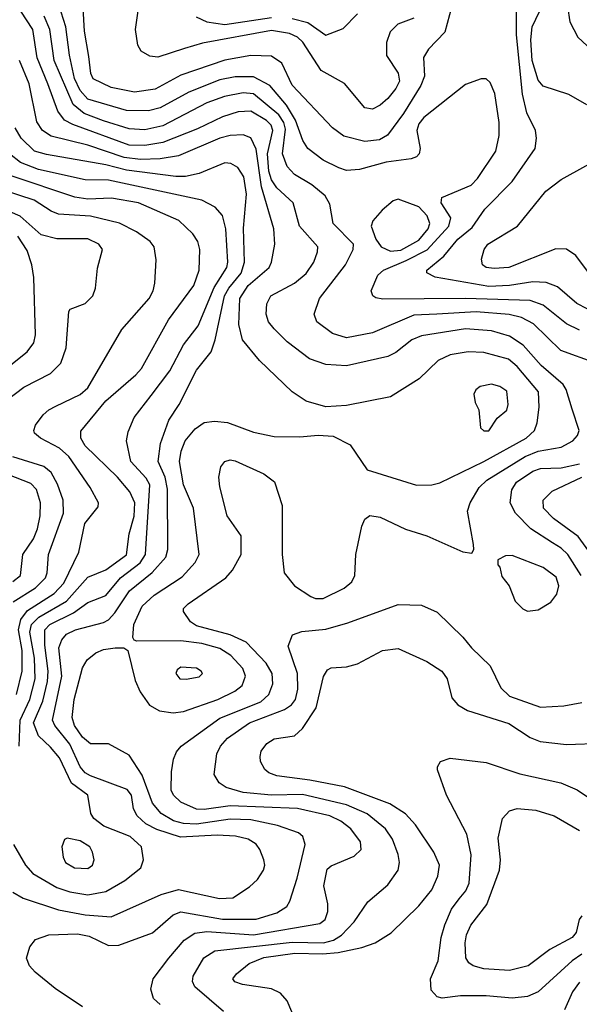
# Model space of a CAD drawing. Extents: x 997028 to 1115134, y 536408 to 618974.
# Tile 135 of 256: x 1029022 to 1031185, y 544627 to 548433. Entities that reach past the tile are written whole.
import ezdxf

# ---------------------------------------------------------------- set-up
doc = ezdxf.new("R2010")
doc.units = 0

msp = doc.modelspace()

# ---------------------------------------------------------------- linework, layer by layer
at = {"layer": '0CON10XD'}
for points in [[(1030692.2, 548485), (1030665.2, 548384.8), (1030601.4, 548318.6), (1030582.7, 548287.3), (1030585.9, 548215), (1030571.6, 548178.4), (1030505, 548070), (1030443.2, 547986.8), (1030411.9, 547968.1), (1030355, 547961.9), (1030275, 547983.2), (1030230.9, 548015), (1030075, 548180.3), (1030035.2, 548265.2), (1029995, 548291.6), (1029915, 548294.8), (1029815, 548277), (1029645, 548219.1), (1029545, 548163.7), (1029465, 548152.7), (1029375, 548171), (1029305, 548204.6), (1029296, 548225), (1029289.3, 548290.8), (1029271.5, 548388.5), (1029263.7, 548546.3)], [(1031129.4, 548545), (1031148.6, 548425), (1031179.2, 548365), (1031232.9, 548315)], [(1029565, 544626.4), (1029538.9, 544648.9), (1029528.8, 544685), (1029537.3, 544725), (1029598, 544805), (1029656.8, 544875), (1029698, 544902), (1029745, 544908.9), (1029925, 544895.1), (1030181.4, 544938.6), (1030201.8, 544955), (1030212.9, 544985), (1030212.2, 545015), (1030196.7, 545085), (1030210.4, 545149.6), (1030225, 545162.2), (1030315, 545198.9), (1030341.1, 545225), (1030339.1, 545255), (1030302.1, 545305), (1030262.5, 545335), (1030220.5, 545355), (1030095, 545383.3), (1029835.4, 545394.6), (1029735, 545379.5), (1029705, 545381), (1029645, 545408.8), (1029616.1, 545435), (1029607.3, 545455), (1029608, 545525), (1029615.9, 545574.1), (1029627.5, 545602.5), (1029645.2, 545624.8), (1029795, 545733.3), (1029953.8, 545796.2), (1029984.7, 545825), (1030000, 545865), (1029997.3, 545905), (1029974.2, 545945), (1029896.4, 546026.4), (1029835.4, 546055.4), (1029705, 546089.6), (1029681.9, 546105), (1029654.3, 546145), (1029655, 546156.2), (1029672.5, 546175), (1029818.1, 546275), (1029844.4, 546305), (1029878.1, 546365), (1029877.3, 546437.3), (1029823.5, 546515), (1029795, 546627.5), (1029791.1, 546665), (1029798.6, 546705), (1029815, 546725.6), (1029835, 546731.1), (1029855, 546727.5), (1029965, 546678), (1030006.6, 546646.6), (1030036.2, 546555), (1030036.2, 546365), (1030043.8, 546295), (1030083.8, 546245), (1030146.4, 546203.6), (1030165.6, 546195.6), (1030195, 546195.6), (1030275.7, 546235), (1030305, 546259.4), (1030316.8, 546285), (1030321.1, 546365), (1030343.6, 546475), (1030355, 546502), (1030375, 546516.9), (1030415, 546509.4), (1030513.1, 546463.1), (1030595, 546438.1), (1030735, 546376.2), (1030768.8, 546371.2), (1030777.5, 546385), (1030776.2, 546403.8), (1030752.6, 546532.6), (1030762.7, 546565), (1030798.1, 546625), (1030826.7, 546653.3), (1030975, 546744.8), (1031025, 546764.8), (1031115, 546780.2), (1031159.5, 546805), (1031177.5, 546825), (1031183.6, 546845), (1031156.9, 546926.9), (1031133.7, 547003.7), (1031122.5, 547022.5), (1031036.6, 547096.6), (1030968.2, 547175), (1030915, 547209.8), (1030845, 547230.6), (1030745, 547238), (1030575, 547210.5), (1030537.5, 547195), (1030475, 547146.4), (1030445, 547130.4), (1030285, 547095.3), (1030205, 547100), (1030142.1, 547122.1), (1030055, 547187.9), (1030005, 547237.3), (1029983.9, 547265), (1029974.6, 547295), (1029976.4, 547335), (1029992.5, 547365), (1030083.6, 547415), (1030128.5, 547451.5), (1030158, 547495), (1030173.1, 547535), (1030173.9, 547555), (1030103.1, 547635), (1030078.9, 547725), (1030015, 547782.7), (1029995, 547813.4), (1029985, 547847.1), (1029979.1, 547915), (1029999.5, 548005), (1029993, 548025), (1029975, 548042.6), (1029915, 548079.1), (1029866.2, 548076.2), (1029805, 548057.6), (1029708.8, 548011.2), (1029575, 547958.3), (1029505, 547946.4), (1029445, 547948.3), (1029227.5, 548027.5), (1029195.3, 548045), (1029169.4, 548079.4), (1029130.3, 548185), (1029088.9, 548285), (1029072.7, 548395), (1029026.4, 548466.4)], [(1031185, 547232.7), (1031135, 547257.1), (1031045, 547329.3), (1030995, 547347.1), (1030744.6, 547355.4), (1030425, 547352.5), (1030397.8, 547357.8), (1030386.2, 547365), (1030380, 547385), (1030405.6, 547445), (1030428.1, 547465), (1030515, 547501.4), (1030597.1, 547542.9), (1030680.2, 547635), (1030687.5, 547667.5), (1030650.8, 547725), (1030653.3, 547745), (1030766.7, 547793.3), (1030791, 547819), (1030861.9, 547925), (1030874.3, 547985), (1030875.2, 548035.2), (1030857.9, 548147.9), (1030840.6, 548190.6), (1030825, 548203.8), (1030805, 548204), (1030745, 548182.2), (1030584, 548055), (1030565, 548030.5), (1030556.8, 548005), (1030569.6, 547935), (1030565.7, 547915), (1030555, 547902.6), (1030535, 547894.4), (1030437.7, 547882.3), (1030335, 547853.8), (1030285, 547850), (1030255, 547860), (1030195, 547890), (1030135.5, 547935), (1030115.6, 547965.6), (1030087.3, 548045), (1030052.3, 548102.3), (1029988.6, 548178.6), (1029925, 548212.5), (1029855, 548212.3), (1029795, 548200), (1029675, 548153.3), (1029565, 548092.4), (1029519.1, 548080.9), (1029435, 548082), (1029285, 548126), (1029255, 548158.6), (1029233.9, 548205), (1029214, 548296), (1029200.3, 548405), (1029182.5, 548462.5)], [(1030545, 548438.2), (1030482.9, 548415), (1030454.1, 548385.9), (1030439.5, 548345), (1030438.9, 548295), (1030485, 548225.6), (1030489.3, 548195), (1030475, 548166.4), (1030445, 548128.5), (1030415, 548102.7), (1030385, 548087.5), (1030355, 548091.9), (1030276.7, 548186.7), (1030186.8, 548236.8), (1030116.5, 548346.5), (1030095, 548365.7), (1030065, 548380), (1029995, 548390.6), (1029728.3, 548341.7), (1029658.6, 548321.4), (1029555, 548287.5), (1029525, 548291.9), (1029491.3, 548311.3), (1029478, 548335), (1029469.2, 548395), (1029482.5, 548485)], [(1031215, 547315.2), (1031175.5, 547335.5), (1031100, 547400), (1031056.7, 547416.7), (1031005, 547419.1), (1030915, 547405.4), (1030835, 547401.5), (1030627.1, 547437.1), (1030595, 547454.2), (1030595.7, 547465), (1030661.5, 547518.5), (1030715, 547584.4), (1030770.3, 547629.7), (1030818.9, 547701.1), (1030925, 547807.5), (1031014.6, 547935.4), (1031019.5, 547975), (1031015.7, 548004.3), (1030982.3, 548072.3), (1030964.5, 548144.5), (1030941.4, 548375), (1030941.8, 548475)], [(1031214.2, 548104.2), (1031143.6, 548143.6), (1031045, 548176.1), (1031025, 548198.5), (1031002.2, 548275), (1030997.1, 548355), (1031002.4, 548405), (1031030.7, 548465)], [(1031248, 547105), (1031113.7, 547153.7), (1031007.8, 547257.8), (1030961.5, 547281.5), (1030913.8, 547293.8), (1030786.2, 547303.8), (1030634.2, 547294.2), (1030545, 547290.2), (1030385, 547222.5), (1030285, 547203.6), (1030230.1, 547220.1), (1030170.5, 547265), (1030159.6, 547295), (1030180.4, 547355), (1030280.3, 547485), (1030310.4, 547545), (1030311.2, 547565), (1030233.8, 547645), (1030220.2, 547720.2), (1030202.6, 547752.6), (1030150.8, 547795), (1030083.8, 547835), (1030054.8, 547864.8), (1030037.3, 547915), (1030049.1, 548009.1), (1030042.1, 548035), (1030023.7, 548065), (1029925, 548146.4), (1029885, 548150.3), (1029813.5, 548136.5), (1029745, 548112.1), (1029575, 548022.3), (1029505, 548007.6), (1029445, 548010.6), (1029345, 548042.5), (1029270.5, 548070.5), (1029227.8, 548105), (1029154.5, 548275), (1029138.3, 548395), (1029116.7, 548446.7)], [(1029704.3, 548444.3), (1029744.9, 548424.9), (1029815, 548414.1), (1029995, 548441.8)], [(1030075, 548437.8), (1030135, 548421.5), (1030205, 548373.3), (1030271.5, 548398.5), (1030326.7, 548455)], [(1029265, 544617.5), (1029158.3, 544688.3), (1029081.2, 544751.2), (1029059.6, 544775), (1029048.4, 544805), (1029060.7, 544849.3), (1029082.4, 544877.6), (1029134.7, 544895.3), (1029245, 544899), (1029290.6, 544890.6), (1029365, 544854.1), (1029405, 544855.3), (1029535, 544902.5), (1029615, 544972.5), (1029645, 544984.3), (1029805, 544955.7), (1029935, 544955.9), (1030015, 544980), (1030053.8, 545005), (1030066.2, 545025), (1030094.6, 545114.6), (1030124.6, 545245), (1030115.5, 545275), (1030099.4, 545289.4), (1030018.3, 545318.3), (1029915, 545339.4), (1029835, 545342.4), (1029705, 545323.1), (1029655, 545325.1), (1029615.8, 545335.8), (1029568.6, 545365), (1029535, 545404.1), (1029495, 545512.5), (1029445, 545590), (1029365, 545633.1), (1029295, 545633.9), (1029265, 545659.4), (1029233.3, 545705), (1029224, 545735), (1029231.6, 545805), (1029265, 545927.1), (1029281.9, 545958.1), (1029315.7, 545985), (1029345, 545998), (1029390, 546005), (1029424.3, 546004.3), (1029440, 545995), (1029468.5, 545878.5), (1029487.7, 545835), (1029523.4, 545783.4), (1029561.5, 545761.5), (1029615, 545753.9), (1029655, 545758.8), (1029787.5, 545805), (1029853.1, 545836.9), (1029881.2, 545858.8), (1029894.2, 545895), (1029883.7, 545925), (1029838.2, 545975), (1029795, 546002.1), (1029725, 546022.1), (1029645, 546032.4), (1029475, 546030), (1029464.2, 546034.2), (1029459.2, 546045), (1029463.2, 546095), (1029495, 546166.2), (1029541.2, 546208.8), (1029650.2, 546279.8), (1029699.3, 546335), (1029714.7, 546365), (1029693.1, 546545), (1029654.8, 546635), (1029639.5, 546725), (1029645.3, 546764.7), (1029661.5, 546805), (1029699.2, 546850.8), (1029735, 546876.2), (1029775, 546881.5), (1029825, 546875.3), (1029925, 546838.4), (1030005, 546821.3), (1030105, 546820.9), (1030175, 546827.5), (1030232.7, 546822.7), (1030299.1, 546789.1), (1030365, 546693.3), (1030555, 546633.5), (1030614.5, 546634.5), (1030645, 546642.1), (1030815.1, 546724.9), (1030979.3, 546815), (1031010.9, 546845), (1031021.8, 546875), (1031030, 546935), (1031026.8, 546995), (1030945, 547092.6), (1030910.9, 547120.9), (1030816.1, 547146.1), (1030755, 547148.6), (1030685, 547137.5), (1030638.5, 547115), (1030565.7, 547044.3), (1030455.4, 546974.6), (1030285, 546941.5), (1030205, 546936.4), (1030128.8, 546958.8), (1030075, 546994.5), (1029949.1, 547115), (1029882.3, 547195), (1029869, 547255), (1029872.3, 547355), (1029905, 547405.6), (1029985.4, 547475), (1029994.6, 547495), (1030007.9, 547565), (1030004, 547625), (1029956.4, 547786.4), (1029935, 547932.2), (1029915, 547976.1), (1029885, 547987.7), (1029835, 547985.6), (1029795, 547974.8), (1029635, 547906), (1029565.1, 547894.9), (1029488, 547892), (1029425, 547900.2), (1029285, 547948.5), (1029142.7, 547982.7), (1029110.3, 548005), (1029088.1, 548038.1), (1029058.4, 548185), (1029021.2, 548275)], [(1028995, 545060.4), (1029035, 545037.2), (1029171.9, 544991.9), (1029275, 544973.3), (1029375, 544964.7), (1029568.4, 545051.6), (1029635, 545070), (1029794, 545036), (1029845, 545038), (1029909.6, 545080.4), (1029940.7, 545109.3), (1029964.6, 545145), (1029968.7, 545165), (1029964.7, 545185), (1029949.6, 545225), (1029935, 545245.4), (1029904.3, 545265), (1029856.2, 545276.2), (1029785, 545280.4), (1029643.4, 545273.4), (1029552, 545302), (1029509.4, 545325), (1029475.3, 545355), (1029462, 545382), (1029453.2, 545435), (1029436.7, 545456.7), (1029295, 545509.8), (1029275, 545521.9), (1029255.9, 545545), (1029215, 545632.3), (1029157, 545705), (1029148, 545725), (1029184.8, 545894.8), (1029173.1, 546005), (1029185, 546035.5), (1029202.5, 546057.5), (1029237.1, 546075), (1029345, 546102.9), (1029365, 546113.2), (1029389.6, 546140.4), (1029445.7, 546225), (1029534.1, 546295.9), (1029586.5, 546355), (1029594.1, 546385), (1029592.3, 546617.7), (1029584.2, 546664.2), (1029557.4, 546725), (1029566.1, 546795), (1029597.5, 546885), (1029638.4, 546945), (1029705, 547078.2), (1029761.4, 547148.6), (1029777.2, 547195), (1029812.9, 547365), (1029829.7, 547395), (1029877.1, 547452.9), (1029891, 547495), (1029886.9, 547626.9), (1029898, 547758), (1029888.2, 547825), (1029865, 547861.5), (1029837.4, 547877.4), (1029815, 547879.6), (1029715, 547838.9), (1029662.7, 547827.3), (1029625, 547826.2), (1029435, 547850.7), (1029355, 547871.9), (1029125, 547911.2), (1029079.2, 547925), (1029027.3, 547975), (1029004.4, 548015)], [(1028997.3, 545245), (1029043.7, 545165), (1029072, 545132), (1029165, 545078.9), (1029215, 545061.5), (1029285, 545050.4), (1029355, 545063.1), (1029427.5, 545105), (1029489.5, 545155), (1029499.5, 545185), (1029492.1, 545235), (1029449.1, 545275), (1029347.3, 545315), (1029308.7, 545345), (1029296.6, 545365), (1029285.4, 545435), (1029221.5, 545481.5), (1029175, 545579.6), (1029140.5, 545620.5), (1029094.9, 545664.9), (1029074.9, 545715), (1029111, 545799), (1029129.6, 545875), (1029131.7, 545915), (1029119.3, 546015), (1029118.9, 546075), (1029137.5, 546095), (1029229.5, 546140.5), (1029285, 546179.5), (1029355, 546207.7), (1029411.1, 546275), (1029486.7, 546333.3), (1029508.4, 546365), (1029524.8, 546634.8), (1029510.5, 546660.5), (1029451.1, 546725), (1029433.8, 546805), (1029440.5, 546839.5), (1029464.6, 546895), (1029530.3, 546979.7), (1029601.8, 547075), (1029655, 547175.6), (1029710.8, 547249.2), (1029772.7, 547397.3), (1029821.7, 547475), (1029825.6, 547495), (1029817.8, 547625), (1029805, 547675.6), (1029777.7, 547707.7), (1029725.2, 547735.2), (1029365, 547812.9), (1029275, 547814.4), (1029094.1, 547854.1), (1029025, 547881.1), (1028981.9, 547915)], [(1031251.1, 547415), (1031171.7, 547521.7), (1031135, 547546.4), (1031093.4, 547546.6), (1030912.5, 547475), (1030855, 547470.6), (1030825, 547474.7), (1030810.6, 547485), (1030807, 547507), (1030817.5, 547545), (1030831.5, 547565), (1030945.3, 547634.7), (1031055, 547769.5), (1031115, 547815.5), (1031293.3, 547915)], [(1029020.2, 545625), (1029023.8, 545725), (1029060.3, 545805), (1029081.4, 545885), (1029079.3, 545965), (1029061.1, 546065), (1029066.9, 546095), (1029095, 546122.9), (1029202.8, 546185), (1029285, 546278.3), (1029355, 546305.7), (1029435, 546364.7), (1029444.8, 546445), (1029463.9, 546513.9), (1029466.1, 546565), (1029447.4, 546607.4), (1029399.8, 546665), (1029275, 546785.4), (1029258.2, 546815), (1029258.1, 546841.9), (1029355, 546959.3), (1029470.5, 547059.5), (1029492.2, 547085), (1029596.7, 547273.3), (1029694.6, 547405), (1029715.3, 547465), (1029718, 547545), (1029709.6, 547575), (1029691.2, 547605), (1029637.1, 547657.1), (1029480.6, 547725), (1029376.4, 547743.6), (1029285, 547739.5), (1029235, 547746.7), (1028988.7, 547828.7)], [(1029009.4, 545825), (1029030.7, 545915), (1029030.6, 545995), (1029017.1, 546075), (1029026, 546114), (1029051.5, 546148.5), (1029154.8, 546215), (1029191.9, 546255), (1029250, 546375), (1029273.2, 546485), (1029325, 546550), (1029326, 546565), (1029294.5, 546625), (1029211, 546745), (1029175, 546776.7), (1029101.4, 546815), (1029079.4, 546835), (1029075.7, 546845), (1029083.1, 546865), (1029112.2, 546905), (1029134.4, 546925), (1029161.4, 546938.6), (1029255, 546984.2), (1029285, 547010.4), (1029416.5, 547235), (1029522.3, 547355), (1029537.7, 547385), (1029543.8, 547415), (1029549.1, 547505), (1029541.2, 547555), (1029525.5, 547575), (1029473, 547613), (1029406.8, 547646.8), (1029295, 547673.4), (1029171.7, 547681.7), (1029143, 547693), (1029077.5, 547735), (1028963, 547773)], [(1030455, 547538.3), (1030495, 547542.1), (1030565, 547581.2), (1030599.8, 547625), (1030607.2, 547645), (1030597, 547675), (1030565, 547710), (1030485, 547738.8), (1030465, 547732.3), (1030423.1, 547696.9), (1030386, 547655), (1030379.6, 547635), (1030397.8, 547585), (1030418.4, 547555), (1030455, 547538.3)], [(1028935, 546935.4), (1029038.1, 547011.9), (1029140.6, 547065), (1029180, 547105), (1029201.5, 547165), (1029211.2, 547305), (1029216.4, 547313.6), (1029275, 547335.8), (1029304.2, 547365), (1029314.2, 547395), (1029322.3, 547472.3), (1029341.9, 547545), (1029326.9, 547565), (1029285, 547586.3), (1029165, 547585.2), (1029105, 547601.2), (1029023.6, 547673.6), (1028915, 547720.2)], [(1028935, 547057.9), (1029050.9, 547149.1), (1029076.8, 547183.2), (1029082.1, 547215), (1029076.2, 547436.2), (1029068.4, 547485), (1029050.4, 547540.4), (1029015, 547596.1)], [(1030835, 546844.2), (1030867.3, 546892.7), (1030905, 546923.3), (1030909.2, 546945), (1030905, 546997.5), (1030878, 547015), (1030845, 547023.8), (1030802, 547015), (1030785, 547002), (1030777.5, 546985), (1030782.7, 546952.7), (1030796.7, 546925), (1030803.3, 546855), (1030815, 546844.2), (1030835, 546844.2)], [(1028996.9, 546183.1), (1029083.2, 546236.8), (1029121, 546275), (1029128, 546295), (1029132.5, 546365), (1029190.4, 546525), (1029190.2, 546575), (1029167.1, 546637.1), (1029143, 546683), (1029115.2, 546705.2), (1028995, 546742.9)], [(1031191.5, 546285), (1031140.4, 546365), (1031115, 546389.6), (1031080.7, 546410.7), (1030996.8, 546465), (1030938, 546525), (1030917.7, 546565), (1030923.9, 546615), (1030942.4, 546645), (1031005, 546688), (1031035, 546697.5), (1031115, 546700.7), (1031185, 546716.2)], [(1028995, 546260.8), (1029024.1, 546285), (1029034.2, 546365), (1029074.5, 546425.5), (1029090.9, 546465), (1029100.7, 546515), (1029101.8, 546565), (1029086.2, 546616.2), (1029065, 546640.6), (1028921.5, 546695)], [(1031290.3, 546285), (1031180, 546435), (1031084.8, 546504.8), (1031046.2, 546545), (1031044.7, 546575.3), (1031079.3, 546610.7), (1031195, 546664.3)], [(1030985, 546146.2), (1031025, 546152), (1031075, 546180.8), (1031098.3, 546211.7), (1031105.4, 546245), (1031095, 546278.1), (1031045, 546315.4), (1030925, 546362), (1030899.5, 546360.5), (1030870, 546345), (1030870, 546325), (1030877, 546317), (1030885, 546280), (1030913.3, 546245), (1030936.7, 546185), (1030965.9, 546155.9), (1030985, 546146.2)], [(1029809.2, 544599.2), (1029698.2, 544695), (1029688.9, 544715), (1029692.5, 544735), (1029733.7, 544806.3), (1029776.2, 544833.8), (1030075, 544866.9), (1030196.1, 544863.9), (1030234.7, 544875), (1030265.4, 544894.6), (1030314, 544945), (1030366.9, 545023.1), (1030445, 545088.9), (1030484.6, 545145), (1030490, 545175), (1030484.5, 545205.5), (1030463.1, 545265), (1030435, 545304.7), (1030365, 545362.7), (1030285, 545397.5), (1030115, 545437.2), (1029995.1, 545434.9), (1029886, 545445), (1029819.2, 545465), (1029793.1, 545483.1), (1029773.3, 545515), (1029783.4, 545595), (1029798.4, 545625), (1029824.7, 545655), (1029910.4, 545715), (1030045, 545766.9), (1030071.8, 545785), (1030087.9, 545805), (1030097, 545845), (1030094.8, 545905), (1030059.3, 546010.7), (1030075.6, 546054.4), (1030112.2, 546067.8), (1030205, 546076.4), (1030289.3, 546100.8), (1030485, 546172.2), (1030575, 546169.4), (1030635, 546142.5), (1030735, 546045.6), (1030767.5, 546005), (1030839.6, 545935), (1030880.8, 545850.8), (1030915, 545818.2), (1031035, 545776), (1031125, 545781.1), (1031195, 545793.1)], [(1030091.2, 544555), (1030055, 544640.4), (1030029.8, 544669.8), (1029995, 544686.3), (1029882.9, 544702.9), (1029853.8, 544713.8), (1029846, 544725), (1029860, 544745), (1029908.1, 544785), (1029965, 544807.4), (1030085, 544824.4), (1030192, 544822), (1030252.8, 544827.2), (1030344.1, 544845.9), (1030395.7, 544865), (1030457, 544903), (1030565, 545007.5), (1030615, 545069.4), (1030637.7, 545122.3), (1030643.8, 545165), (1030622.9, 545215), (1030551.2, 545321.2), (1030512.7, 545362.7), (1030452, 545402), (1030277, 545467), (1030143.2, 545493.2), (1030015, 545510.2), (1029985, 545521.8), (1029969.5, 545535), (1029952.5, 545565), (1029950.5, 545585), (1029955.5, 545605), (1029976.4, 545635), (1030005, 545653.3), (1030083.8, 545665), (1030115, 545692.5), (1030167.4, 545772.6), (1030196.1, 545893.9), (1030210.7, 545919.3), (1030225, 545927.1), (1030285, 545931.5), (1030326.9, 545943.1), (1030423.3, 545995), (1030485, 546001.8), (1030595, 545952.5), (1030652.9, 545915), (1030674.3, 545885), (1030691.4, 545811.4), (1030714.7, 545784.7), (1030753.1, 545763.1), (1030912.3, 545712.3), (1030995, 545658), (1031033.1, 545643.1), (1031135, 545631.5), (1031275, 545636.2)], [(1029665, 545883.6), (1029715, 545892.9), (1029728.8, 545905), (1029723.3, 545915), (1029705, 545925.6), (1029645, 545930.6), (1029630.2, 545919.8), (1029625.7, 545905), (1029641.2, 545885), (1029665, 545883.6)], [(1031195, 544820.6), (1031156.5, 544795), (1031025, 544675.4), (1030985, 544657.5), (1030925, 544651.2), (1030825, 544659.8), (1030725, 544659.5), (1030655, 544650.9), (1030635, 544655.6), (1030611.7, 544681.7), (1030610, 544725), (1030639.6, 544795), (1030650.8, 544885), (1030665.5, 544934.5), (1030691.1, 544995), (1030720.3, 545035), (1030746.3, 545065), (1030759.5, 545095), (1030766.1, 545205), (1030749.7, 545285), (1030671.9, 545435), (1030637, 545533), (1030636.7, 545545), (1030647.5, 545565), (1030685, 545578), (1030825, 545562.1), (1030955, 545517.3), (1031112.7, 545482.7), (1031176.4, 545456.4), (1031235, 545416.4)], [(1031195, 544969.2), (1031184.4, 544955), (1031172.5, 544905), (1031156.4, 544885), (1031070.7, 544839.3), (1030987.1, 544775), (1030915, 544757.4), (1030816, 544764), (1030775, 544775.4), (1030757.2, 544787.2), (1030745.9, 544805.9), (1030743.5, 544865), (1030748.7, 544895), (1030765, 544932.5), (1030827.1, 545012.9), (1030875.8, 545145), (1030880, 545185), (1030870.7, 545269.3), (1030887.8, 545345), (1030914.2, 545375), (1030945, 545383.5), (1031017, 545377), (1031088, 545355), (1031185, 545299.1)], [(1029285, 545152), (1029303.3, 545165), (1029309.1, 545185), (1029303.5, 545215), (1029292.5, 545235), (1029255, 545258.5), (1029205, 545268.8), (1029195, 545263.3), (1029184.2, 545235), (1029190, 545195), (1029199.2, 545175), (1029233.8, 545155), (1029285, 545152)], [(1031185, 544712.5), (1031158.4, 544675), (1031126.9, 544605)]]:
    msp.add_lwpolyline(points, dxfattribs=at)

doc.saveas('drawing.dxf')
